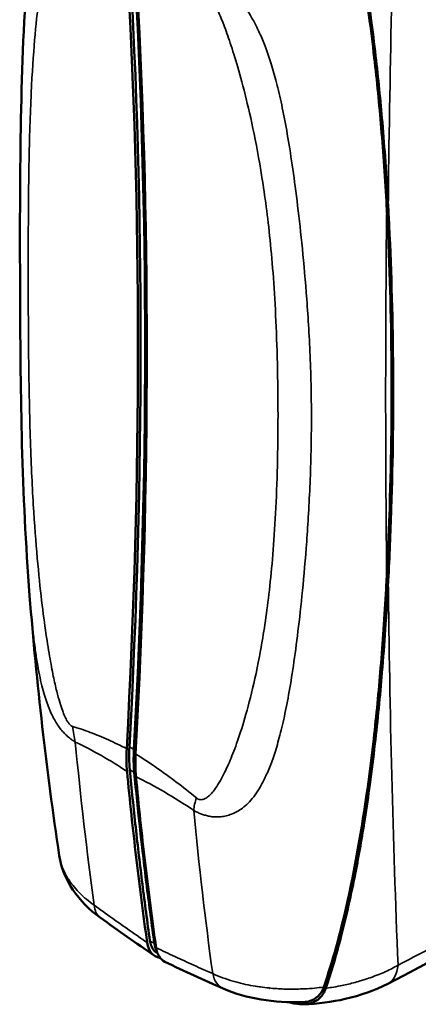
# Model space of a CAD drawing. Header units: millimetres. Extents: x 15 to 430, y 13 to 300.
# Tile 6 of 11: x 326 to 344, y 130 to 175. Entities that reach past the tile are written whole.
import ezdxf

# ---------------------------------------------------------------- set-up
doc = ezdxf.new("R2010")
doc.units = ezdxf.units.MM
doc.header["$LTSCALE"] = 1.5
doc.layers.add('Visible (ISO)', color=7, linetype='Continuous', lineweight=50)
doc.layers.add('Visible Narrow (ISO)', color=7, linetype='Continuous', lineweight=35)

msp = doc.modelspace()

# ---------------------------------------------------------------- linework, layer by layer
at = {"layer": 'Visible (ISO)'}
for p, q in [((331.449, 140.542), (331.449, 140.542)), ((331.831, 140.344), (331.831, 140.344)), ((332.265, 132.621), (332.283, 132.611)), ((338.81, 130.988), (338.81, 130.988))]:
    msp.add_line(p, q, dxfattribs=at)
for centre, major_axis, ratio, start_param, end_param in [((93.862, 22.992), (167.963, 290.921), 0.57735, 5.432244, 5.56333), ((93.862, 22.992), (168.051, 291.072), 0.57735, 5.432315, 5.56326), ((94.064, 22.876), (168.051, 291.072), 0.57735, 5.432315, 5.56326), ((94.064, 22.876), (-168.052, -291.074), 0.57735, 2.290723, 2.421667), ((94.266, 22.759), (167.963, 290.921), 0.57735, 5.432245, 5.56333), ((153.161, 103.251), (160.296, 139.033), 0.730155, 5.764598, 5.766943), ((152.434, 103.11), (-161.085, -139.303), 0.730539, 2.62425, 2.626912), ((343.057, 148.894), (10.921, 10.575), 0.482741, 2.66069, 2.773297), ((343.259, 148.777), (10.921, 10.575), 0.482741, 2.66069, 2.773297), ((330.742, 135.696), (-1.062, -1.466), 0.540016, 6.283153, 6.283161), ((333.084, 134.044), (0.906, 1.571), 0.576225, 2.505747, 3.36641), ((333.488, 133.81), (0.906, 1.571), 0.576225, 2.505747, 3.186455), ((335.995, 132.663), (-0.728, -1.657), 0.609281, 6.283185, 6.283197)]:
    msp.add_ellipse(centre, major_axis=major_axis, ratio=ratio, start_param=start_param, end_param=end_param, dxfattribs=at)
for points, knots in [([(342.673, 166.462), (342.64, 167.071), (342.602, 167.679), (342.521, 168.864), (342.477, 169.442), (342.341, 171.078), (342.236, 172.143), (342.04, 173.844), (341.959, 174.488), (341.496, 177.851), (340.947, 180.806), (340.154, 183.573)], [-2.795726, -2.795726, -2.795726, -2.795726, -2.493644, -2.493644, -2.206062, -2.206062, -1.677842, -1.677842, -1.357078, -1.357078, -0.000159, -0.000159, -0.000159, -0.000159]), ([(340.241, 183.535), (340.493, 182.649), (340.716, 181.757), (341.159, 179.798), (341.371, 178.705), (341.706, 176.751), (341.84, 175.869), (342.037, 174.423), (342.109, 173.85), (342.292, 172.276), (342.393, 171.268), (342.53, 169.671), (342.576, 169.076), (342.666, 167.801), (342.708, 167.12), (342.745, 166.438)], [0.000002, 0.000002, 0.000002, 0.000002, 0.434957, 0.434957, 0.97595, 0.97595, 1.416009, 1.416009, 1.703763, 1.703763, 2.208303, 2.208303, 2.507005, 2.507005, 2.848034, 2.848034, 2.848034, 2.848034]), ([(326.489, 148.827), (326.122, 153.462), (326.075, 157.93), (326.037, 167.223), (326.042, 171.976), (326.341, 176.55)], [0, 0, 0, 0, 2.088653, 2.088653, 4.49169, 4.49169, 4.49169, 4.49169]), ([(342.676, 166.393), (342.676, 166.404), (342.675, 166.416), (342.674, 166.439), (342.673, 166.45), (342.673, 166.462)], [-0.01148478, -0.01148478, -0.01148478, -0.01148478, -0.00574289, -0.00574289, -0.000001, -0.000001, -0.000001, -0.000001]), ([(342.797, 152.417), (342.878, 154.714), (342.911, 156.996), (342.877, 161.524), (342.811, 163.765), (342.697, 165.993)], [0.000001, 0.000001, 0.000001, 0.000001, 1.114398, 1.114398, 2.222942, 2.222942, 2.222942, 2.222942]), ([(342.769, 165.983), (342.881, 163.813), (342.946, 161.632), (342.985, 157.219), (342.958, 154.992), (342.885, 152.751)], [-2.167755, -2.167755, -2.167755, -2.167755, -1.088173, -1.088173, -0.000001, -0.000001, -0.000001, -0.000001]), ([(342.676, 149.64), (342.7, 150.104), (342.722, 150.567), (342.763, 151.493), (342.781, 151.955), (342.797, 152.417)], [0.0000015, 0.0000015, 0.0000015, 0.0000015, 0.2241294, 0.2241294, 0.4482586, 0.4482586, 0.4482586, 0.4482586]), ([(342.676, 149.64), (342.672, 149.554), (342.667, 149.467), (342.658, 149.293), (342.653, 149.207), (342.648, 149.12)], [0.00000146, 0.00000146, 0.00000146, 0.00000146, 0.04190053, 0.04190053, 0.08379963, 0.08379963, 0.08379963, 0.08379963]), ([(339.824, 131.072), (340.027, 131.663), (340.214, 132.274), (340.578, 133.589), (340.755, 134.309), (341.299, 136.763), (341.605, 138.592), (341.934, 141.019), (342.014, 141.67), (342.209, 143.39), (342.313, 144.469), (342.45, 146.122), (342.494, 146.704), (342.576, 147.898), (342.614, 148.509), (342.648, 149.12)], [-2.940944, -2.940944, -2.940944, -2.940944, -2.62785, -2.62785, -2.269206, -2.269206, -1.406347, -1.406347, -1.092276, -1.092276, -0.575924, -0.575924, -0.294984, -0.294984, -0.000001, -0.000001, -0.000001, -0.000001]), ([(342.745, 149.487), (342.706, 148.748), (342.662, 148.009), (342.567, 146.626), (342.518, 145.982), (342.372, 144.259), (342.266, 143.172), (342.071, 141.481), (341.995, 140.869), (341.84, 139.733), (341.764, 139.207), (341.556, 137.877), (341.416, 137.069), (341.069, 135.282), (340.849, 134.291), (340.397, 132.547), (340.169, 131.768), (339.915, 131.019)], [0.000001, 0.000001, 0.000001, 0.000001, 0.356773, 0.356773, 0.667285, 0.667285, 1.188206, 1.188206, 1.483831, 1.483831, 1.739137, 1.739137, 2.1319, 2.1319, 2.620936, 2.620936, 3.019557, 3.019557, 3.019557, 3.019557]), ([(330.888, 141.875), (330.878, 141.696), (330.875, 141.52), (330.88, 141.177), (330.89, 141.009), (330.905, 140.846)], [-0.1699658, -0.1699658, -0.1699658, -0.1699658, -0.0848986, -0.0848986, -0.0000534, -0.0000534, -0.0000534, -0.0000534]), ([(331.216, 141.841), (331.21, 141.721), (331.206, 141.603), (331.205, 141.486), (331.204, 141.37), (331.206, 141.255), (331.211, 141.142), (331.215, 141.029), (331.223, 140.918), (331.233, 140.809)], [0, 0, 0, 0, 0.334173, 0.334173, 0.334173, 0.667551, 0.667551, 0.667551, 1, 1, 1, 1]), ([(331.292, 141.642), (331.282, 141.463), (331.279, 141.287), (331.285, 140.943), (331.294, 140.776), (331.309, 140.612)], [0.0000481, 0.0000481, 0.0000481, 0.0000481, 0.0851157, 0.0851157, 0.1699605, 0.1699605, 0.1699605, 0.1699605]), ([(330.905, 140.846), (331.029, 139.536), (331.168, 138.235), (331.472, 135.65), (331.638, 134.365), (331.817, 133.09)], [0.000054, 0.000054, 0.000054, 0.000054, 0.680682, 0.680682, 1.363729, 1.363729, 1.363729, 1.363729]), ([(331.943, 133.173), (331.823, 134.021), (331.596, 135.727), (331.292, 138.311), (331.113, 140.052), (331.03, 140.926)], [0, 0, 0, 0, 0.333457, 0.666737, 1, 1, 1, 1]), ([(332.145, 133.056), (332.025, 133.905), (331.798, 135.61), (331.494, 138.195), (331.315, 139.935), (331.232, 140.809)], [0, 0, 0, 0, 0.333457, 0.666737, 1, 1, 1, 1]), ([(331.309, 140.612), (331.433, 139.302), (331.572, 138.002), (331.876, 135.416), (332.042, 134.131), (332.221, 132.856)], [0.000053, 0.000053, 0.000053, 0.000053, 0.680681, 0.680681, 1.363727, 1.363727, 1.363727, 1.363727]), ([(329.68, 134.23), (329.194, 134.582), (328.773, 135.002), (328.138, 135.941), (327.915, 136.48), (327.832, 137.03)], [0, 0, 0, 0, 0.2621335, 0.2621335, 0.5216987, 0.5216987, 0.5216987, 0.5216987]), ([(332.265, 132.621), (332.185, 132.667), (332.117, 132.734), (332.003, 132.916), (331.962, 133.036), (331.943, 133.173)], [-0.1370023, -0.1370023, -0.1370023, -0.1370023, -0.0732148, -0.0732148, -0.000001, -0.000001, -0.000001, -0.000001]), ([(342.727, 131.227), (342.151, 130.926), (341.49, 130.694), (340.192, 130.398), (339.549, 130.316), (338.915, 130.293)], [0, 0, 0, 0, 0.2945393, 0.2945393, 0.5483684, 0.5483684, 0.5483684, 0.5483684]), ([(338.865, 130.387), (338.23, 130.367), (337.587, 130.407), (336.375, 130.61), (335.791, 130.776), (335.268, 131.006)], [0, 0, 0, 0, 0.2543546, 0.2543546, 0.513241, 0.513241, 0.513241, 0.513241]), ([(339.915, 131.019), (339.855, 130.843), (339.764, 130.698), (339.522, 130.461), (339.369, 130.38), (339.093, 130.306), (338.978, 130.292), (338.692, 130.292), (338.518, 130.319), (338.318, 130.372), (338.295, 130.378), (338.271, 130.385)], [0.000004, 0.000004, 0.000004, 0.000004, 0.0932514, 0.0932514, 0.1971261, 0.1971261, 0.2652228, 0.2652228, 0.3630912, 0.3630912, 0.3761387, 0.3761387, 0.3761387, 0.3761387]), ([(338.865, 130.387), (338.953, 130.39), (339.045, 130.401), (339.298, 130.466), (339.445, 130.543), (339.678, 130.767), (339.766, 130.904), (339.824, 131.072)], [-0.2456782, -0.2456782, -0.2456782, -0.2456782, -0.1885834, -0.1885834, -0.0889401, -0.0889401, -0.0000555, -0.0000555, -0.0000555, -0.0000555])]:
    msp.add_open_spline(points, degree=3, knots=knots, dxfattribs=at)
for points in [[(342.885, 152.751), (342.85, 151.677), (342.804, 150.598), (342.745, 149.487)], [(326.489, 148.827), (326.489, 148.826), (326.489, 148.825), (326.489, 148.824)], [(327.832, 137.036), (327.254, 140.9), (326.806, 144.834), (326.489, 148.823)], [(365.823, 144.561), (358.117, 139.688), (350.4, 135.232), (342.727, 131.227)], [(327.6, 143.218), (327.6, 143.219), (327.599, 143.22), (327.599, 143.22)], [(331.233, 140.809), (331.482, 138.195), (331.786, 135.611), (332.146, 133.057)], [(327.832, 137.036), (327.832, 137.034), (327.832, 137.032), (327.832, 137.03)], [(332.138, 132.498), (331.32, 133.058), (330.5, 133.636), (329.68, 134.23)], [(332.243, 132.743), (332.195, 132.832), (332.162, 132.938), (332.145, 133.056)], [(332.146, 133.057), (332.163, 132.942), (332.195, 132.838), (332.241, 132.75)], [(335.268, 131.006), (334.389, 131.392), (333.508, 131.796), (332.624, 132.217)], [(337.373, 131.028), (337.368, 131.028), (337.362, 131.029), (337.356, 131.03)]]:
    msp.add_open_spline(points, degree=3, dxfattribs=at)
at = {"layer": 'Visible Narrow (ISO)'}
for p, q in [((342.673, 166.462), (342.745, 166.438)), ((342.672, 165.996), (342.672, 165.996)), ((342.697, 165.993), (342.769, 165.983)), ((342.797, 152.417), (342.885, 152.751)), ((342.654, 151.87), (342.654, 151.87)), ((342.648, 149.12), (342.745, 149.487)), ((329.028, 141.95), (329.028, 141.949)), ((331.215, 141.84), (331.013, 141.957)), ((331.216, 141.841), (331.3, 141.792)), ((331.232, 140.809), (331.03, 140.926)), ((331.233, 140.809), (331.296, 140.773)), ((334.358, 138.888), (334.358, 138.888)), ((332.145, 133.056), (331.943, 133.173)), ((332.146, 133.057), (332.197, 133.028)), ((334.718, 132.192), (334.718, 132.192)), ((339.823, 131.072), (339.824, 131.072)), ((339.824, 131.071), (339.915, 131.019))]:
    msp.add_line(p, q, dxfattribs=at)
for centre, major_axis, ratio, start_param, end_param in [((328.837, 143.625), (-0.291, 2.775), 0.177335, 1.820098, 2.099487), ((321.715, 94.284), (-0.684, -49.369), 0.531474, 2.809985, 2.903902), ((348.37, 92.125), (-24.536, 49.26), 0.307271, 5.789742, 5.898392), ((336.274, 139.303), (-2.226, -0.93), 0.799319, 5.630834, 5.91316), ((330.741, 135.696), (-1.062, -1.466), 0.540016, 5.704034, 6.283177), ((335.995, 132.663), (-0.728, -1.657), 0.609281, 5.581081, 6.283185), ((341.845, 132.916), (0.881, -1.689), 0.607075, 6.283184, 7.044915)]:
    msp.add_ellipse(centre, major_axis=major_axis, ratio=ratio, start_param=start_param, end_param=end_param, dxfattribs=at)
for points in [[(343.154, 184.482), (343.049, 181.41), (342.879, 175.331), (342.778, 169.381), (342.745, 166.438)], [(333.93, 139.079), (333.98, 139.051), (334.083, 138.997), (334.242, 138.927), (334.409, 138.87), (334.592, 138.821), (334.798, 138.787), (335.031, 138.784), (335.283, 138.803), (335.525, 138.864), (335.77, 138.957), (336.016, 139.094), (336.267, 139.28), (336.521, 139.537), (336.774, 139.86), (337.019, 140.261), (337.266, 140.768), (337.51, 141.389), (337.75, 142.146), (337.981, 143.057), (338.204, 144.141), (338.419, 145.424), (338.63, 146.942), (338.835, 148.749), (339.031, 150.891), (339.199, 153.5), (339.287, 156.5), (339.231, 159.553), (339.061, 162.325), (338.855, 164.595), (338.64, 166.54), (338.42, 168.192), (338.199, 169.606), (337.975, 170.815), (337.743, 171.854), (337.503, 172.738), (337.258, 173.487), (337.009, 174.121), (336.762, 174.653), (336.5, 175.122), (336.248, 175.512), (335.999, 175.837), (335.757, 176.115), (335.517, 176.358), (335.281, 176.577), (335.035, 176.768), (334.802, 176.947), (334.595, 177.081), (334.412, 177.19), (334.244, 177.285), (334.085, 177.368), (333.981, 177.419), (333.93, 177.443)], [(342.745, 149.487), (342.78, 146.508), (342.888, 140.624), (343.076, 134.891), (343.191, 132.063)], [(366.15, 145.319), (364.874, 144.512), (362.324, 142.921), (358.497, 140.606), (354.669, 138.361), (350.842, 136.186), (347.016, 134.083), (344.466, 132.728), (343.191, 132.063)], [(328.559, 142.18), (328.796, 139.687), (329.083, 137.222), (329.42, 134.783)], [(333.93, 139.079), (334.166, 136.587), (334.452, 134.122), (334.788, 131.684)], [(329.42, 134.783), (329.686, 134.59), (330.219, 134.206), (331.019, 133.642), (331.551, 133.272), (331.817, 133.09)], [(334.788, 131.684), (334.504, 131.808), (333.935, 132.061), (333.079, 132.452), (332.508, 132.72), (332.221, 132.856)]]:
    msp.add_open_spline(points, degree=3, dxfattribs=at)
for points, knots in [([(328.432, 179.978), (328.412, 179.998), (328.37, 180.034), (328.301, 180.07), (328.221, 180.085), (328.119, 180.06), (328.009, 179.976), (327.894, 179.834), (327.768, 179.616), (327.622, 179.276), (327.467, 178.806), (327.29, 178.122), (327.1, 177.167), (326.901, 175.86), (326.711, 174.103), (326.578, 172.132), (326.498, 170.125), (326.456, 168.386), (326.431, 166.316), (326.422, 164), (326.427, 161.637), (326.444, 159.34), (326.477, 157.344), (326.545, 154.977), (326.67, 152.513), (326.856, 150.175), (327.059, 148.321), (327.256, 146.878), (327.439, 145.779), (327.604, 144.952), (327.757, 144.318), (327.886, 143.868), (328.003, 143.529), (328.114, 143.268), (328.219, 143.081), (328.3, 142.978), (328.369, 142.917), (328.412, 142.896), (328.432, 142.89)], [0, 0, 0, 0, 0.03125, 0.0625, 0.09375, 0.125, 0.15625, 0.1875, 0.21875, 0.25, 0.28125, 0.3125, 0.34375, 0.375, 0.40625, 0.4375, 0.453125, 0.46875, 0.484375, 0.5, 0.515625, 0.53125, 0.546875, 0.5625, 0.59375, 0.625, 0.65625, 0.6875, 0.71875, 0.75, 0.78125, 0.8125, 0.84375, 0.875, 0.90625, 0.9375, 0.96875, 1, 1, 1, 1]), ([(334.054, 139.644), (334.077, 139.625), (334.126, 139.593), (334.21, 139.566), (334.31, 139.563), (334.446, 139.608), (334.6, 139.716), (334.769, 139.888), (334.961, 140.143), (335.196, 140.53), (335.461, 141.062), (335.78, 141.829), (336.143, 142.888), (336.546, 144.321), (336.961, 146.222), (337.285, 148.323), (337.502, 150.432), (337.677, 152.847), (337.765, 155.922), (337.737, 159.047), (337.662, 161.315), (337.545, 163.254), (337.343, 165.537), (337.027, 167.879), (336.613, 170.075), (336.203, 171.796), (335.828, 173.127), (335.501, 174.132), (335.22, 174.886), (334.975, 175.459), (334.777, 175.865), (334.606, 176.17), (334.452, 176.403), (334.313, 176.569), (334.211, 176.659), (334.127, 176.711), (334.077, 176.728), (334.054, 176.732)], [0, 0, 0, 0, 0.03125, 0.0625, 0.09375, 0.125, 0.15625, 0.1875, 0.21875, 0.25, 0.28125, 0.3125, 0.34375, 0.375, 0.40625, 0.4375, 0.453125, 0.46875, 0.5, 0.515625, 0.53125, 0.546875, 0.5625, 0.59375, 0.625, 0.65625, 0.6875, 0.71875, 0.75, 0.78125, 0.8125, 0.84375, 0.875, 0.90625, 0.9375, 0.96875, 1, 1, 1, 1]), ([(342.676, 166.393), (342.643, 163.338), (342.614, 157.698), (342.647, 152.178), (342.676, 149.64)], [0, 0, 0, 0, 0.535318, 1, 1, 1, 1]), ([(326.489, 148.824), (326.516, 148.481), (326.572, 147.837), (326.661, 147), (326.755, 146.27), (326.852, 145.648), (326.96, 145.086), (327.071, 144.61), (327.187, 144.204), (327.308, 143.853), (327.435, 143.543), (327.57, 143.264), (327.72, 143.016), (327.874, 142.79), (328.019, 142.619), (328.156, 142.481), (328.289, 142.365), (328.422, 142.266), (328.512, 142.207), (328.559, 142.18)], [0.6604942, 0.6604942, 0.6604942, 0.6604942, 0.68, 0.7, 0.72, 0.74, 0.76, 0.78, 0.8, 0.82, 0.84, 0.86, 0.88, 0.9, 0.92, 0.94, 0.96, 0.98, 1, 1, 1, 1]), ([(328.432, 142.89), (328.698, 142.81), (329.236, 142.629), (330.057, 142.289), (330.61, 142.02), (330.888, 141.875)], [0, 0, 0, 0, 0.3333333, 0.6666667, 1, 1, 1, 1]), ([(331.292, 141.642), (331.602, 141.447), (331.91, 141.244), (332.218, 141.032), (332.525, 140.819), (332.831, 140.598), (333.137, 140.367), (333.443, 140.136), (333.749, 139.895), (334.054, 139.644)], [0, 0, 0, 0, 0.3333333, 0.3333333, 0.3333333, 0.6666667, 0.6666667, 0.6666667, 1, 1, 1, 1]), ([(327.832, 137.03), (327.852, 136.901), (327.882, 136.772), (327.923, 136.644), (327.924, 136.64), (327.926, 136.635), (327.927, 136.63), (327.993, 136.428), (328.087, 136.228), (328.205, 136.032), (328.218, 136.011), (328.231, 135.99), (328.245, 135.969), (328.373, 135.767), (328.53, 135.571), (328.71, 135.385), (328.723, 135.371), (328.736, 135.358), (328.75, 135.344), (328.947, 135.145), (329.171, 134.958), (329.42, 134.783)], [0.2813373, 0.2813373, 0.2813373, 0.2813373, 0.39567, 0.39567, 0.39567, 0.4, 0.4, 0.4, 0.5805531, 0.5805531, 0.5805531, 0.6, 0.6, 0.6, 0.7865037, 0.7865037, 0.7865037, 0.8, 0.8, 0.8, 1, 1, 1, 1]), ([(339.824, 131.072), (339.687, 131.054), (339.545, 131.038), (339.399, 131.025), (339.257, 131.012), (339.111, 131.002), (338.962, 130.994), (338.838, 130.988), (338.712, 130.984), (338.583, 130.981), (338.397, 130.978), (338.205, 130.979), (338.007, 130.986), (337.905, 130.99), (337.802, 130.995), (337.697, 131.002), (337.458, 131.017), (337.21, 131.041), (336.954, 131.077), (336.879, 131.087), (336.804, 131.099), (336.728, 131.111), (336.43, 131.16), (336.125, 131.226), (335.833, 131.307), (335.794, 131.317), (335.755, 131.328), (335.716, 131.34), (335.391, 131.435), (335.081, 131.548), (334.788, 131.684)], [0, 0, 0, 0, 0.101523, 0.101523, 0.101523, 0.2, 0.2, 0.2, 0.2818033, 0.2818033, 0.2818033, 0.4, 0.4, 0.4, 0.4611289, 0.4611289, 0.4611289, 0.6, 0.6, 0.6, 0.6406041, 0.6406041, 0.6406041, 0.8, 0.8, 0.8, 0.8213526, 0.8213526, 0.8213526, 1, 1, 1, 1]), ([(343.191, 132.063), (343.1, 132.011), (343.002, 131.958), (342.895, 131.904), (342.884, 131.899), (342.874, 131.894), (342.864, 131.889), (342.766, 131.84), (342.661, 131.79), (342.548, 131.741), (342.523, 131.73), (342.498, 131.719), (342.472, 131.708), (342.37, 131.664), (342.261, 131.62), (342.146, 131.576), (342.102, 131.559), (342.057, 131.543), (342.012, 131.526), (341.908, 131.489), (341.799, 131.451), (341.684, 131.415), (341.617, 131.393), (341.548, 131.372), (341.478, 131.351), (341.375, 131.321), (341.269, 131.292), (341.16, 131.263), (341.064, 131.239), (340.966, 131.215), (340.865, 131.191), (340.769, 131.17), (340.67, 131.148), (340.569, 131.128), (340.441, 131.103), (340.308, 131.079), (340.172, 131.057), (340.088, 131.044), (340.002, 131.031), (339.915, 131.019)], [0, 0, 0, 0, 0.1428571, 0.1428571, 0.1428571, 0.1564288, 0.1564288, 0.1564288, 0.2857143, 0.2857143, 0.2857143, 0.3142299, 0.3142299, 0.3142299, 0.4285714, 0.4285714, 0.4285714, 0.472025, 0.472025, 0.472025, 0.5714286, 0.5714286, 0.5714286, 0.6298323, 0.6298323, 0.6298323, 0.7142857, 0.7142857, 0.7142857, 0.7876106, 0.7876106, 0.7876106, 0.8571429, 0.8571429, 0.8571429, 0.9454211, 0.9454211, 0.9454211, 1, 1, 1, 1])]:
    msp.add_open_spline(points, degree=3, knots=knots, dxfattribs=at)

doc.saveas('drawing.dxf')
